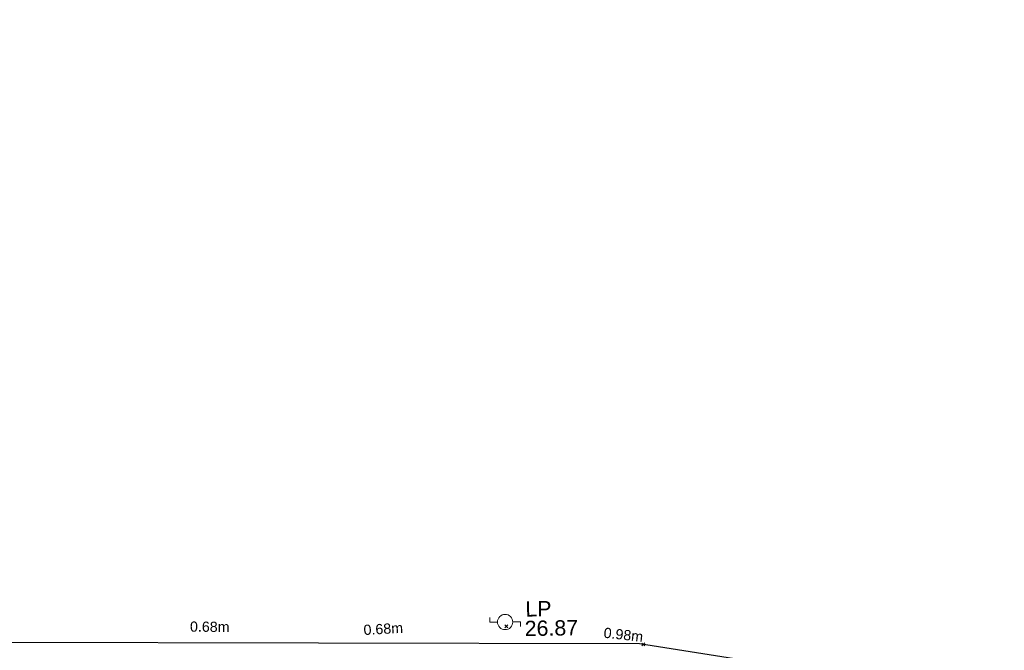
# Model space of a CAD drawing. Header units: millimetres. Extents: x -287732 to 520720, y -103372 to 287754.
# Tile 179 of 256: x -153004 to -128838, y 266545 to 282016. Entities that reach past the tile are written whole.
import ezdxf

# ---------------------------------------------------------------- set-up
doc = ezdxf.new("R2010")
doc.units = ezdxf.units.MM
doc.linetypes.add('IMPORT-UG_ELEC_QLB2 _2_', pattern=[2500, 1500, -300.0000000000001, 0, -50, 150, -300.0000000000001, 0, -200])
doc.linetypes.add('IMPORT-UG_ELEC_STREET LIGHTING_QLB2 _2_', pattern=[2700, 1500, -300.0000000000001, 0, -250, 150, -300.0000000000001, 0, -200])
for name, color, linetype, lineweight, true_color in [('00_TOPO_FURN_LAMP_POST', 7, 'Continuous', 9, 0x666666), ('12333-PUM-2D-U-0001-C01 - Rev2_REVIT IMPORT_dwg', 7, 'Continuous', 9, 0x767676), ('PUM-ELECTRIC-QLB2', 1, 'IMPORT-UG_ELEC_QLB2 _2_', 9, 0xff0000), ('PUM-SURVEY BOUNDARY_EXTENT', 190, 'Continuous', 25, 0x7f00ff)]:
    doc.layers.add(name, color=color, linetype=linetype, lineweight=lineweight, true_color=true_color)
doc.layers.add('GEN-TEXT', color=7, linetype='Continuous', lineweight=9)
doc.styles.add('Arial_1', font='arial.ttf', dxfattribs={"height": 250})
doc.styles.add('Swis721 Lt BT_2', font='swissl.ttf', dxfattribs={"height": 375})

# ---------------------------------------------------------------- blocks, each defined once
blk = doc.blocks.new('12333-PUM-2D-U-0001-C01 - Rev2_REVIT IMPORT_dwg_MSL_Lamp_Post_SYM-2077199-Site Location Plan Proposed')
at = {"layer": '00_TOPO_FURN_LAMP_POST', "color": 254, "true_color": 0xcccccc, "flags": 128}
for points in [[(-500.1060478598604, 0), (-1000.212095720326, 0), (-1000.212095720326, 316.7338303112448)], [(500.1060478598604, 0), (1000.21209571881, 0), (1000.21209571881, -316.7338303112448)]]:
    blk.add_lwpolyline(points, dxfattribs=at)
at = {"layer": '00_TOPO_FURN_LAMP_POST', "color": 254, "true_color": 0xcccccc}
blk.add_circle((0, 0), 500.1060478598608, dxfattribs=at)
blk = doc.blocks.new('12333-PUM-2D-U-0001-C01 - Rev2_REVIT IMPORT_dwg_MGS62954_T2_Galway_ITM_3d_Rev1-2077680-Site Location Plan Proposed')
at = {"xscale": 0.375, "yscale": 0.375, "zscale": 0.375}
blk.add_blockref('12333-PUM-2D-U-0001-C01 - Rev2_REVIT IMPORT_dwg_MSL_Lamp_Post_SYM-2077199-Site Location Plan Proposed', (533765554.2259499, 725825082.956905), dxfattribs=at)
at = {"layer": '00_TOPO_FURN_LAMP_POST', "char_height": 375, "attachment_point": 1, "line_spacing_factor": 1.005061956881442, "style": 'Swis721 Lt BT_2'}
for s, insert, width in [('LP', (533766057.7467788, 725825581.4341546), 707.5855621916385), ('26.87', (533766032.9755868, 725825102.978775), 1495.902363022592)]:
    blk.add_mtext(s, dxfattribs=dict(at, insert=insert, width=width))
blk = doc.blocks.new('12333-PUM-2D-U-0001-C01 - Rev2_REVIT IMPORT_dwg-1620468-Site Location Plan Proposed')
at = {"layer": 'GEN-TEXT', "color": 253, "true_color": 0xaaaaaa}
for p, q in [((124468.9219370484, 209087.0969220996), (124539.6326151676, 209157.8076002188)), ((124539.6326151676, 209087.0969220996), (124468.9219370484, 209157.8076002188)), ((127821.9948138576, 208583.2884822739), (127892.7054919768, 208653.9991603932)), ((127892.7054919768, 208583.2884822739), (127821.9948138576, 208653.9991603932))]:
    blk.add_line(p, q, dxfattribs=at)
at = {"layer": 'PUM-SURVEY BOUNDARY_EXTENT', "color": 201, "true_color": 0xd4aaff, "flags": 128}
blk.add_lwpolyline([(398928.9843219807, 219217.3848642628), (361065.0191528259, 201696.9033213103), (253020.3641528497, 166562.6593213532), (238979.1241529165, 183340.0803213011), (207851.1241528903, 192933.0803212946), (181881.5491528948, 199207.5523212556), (127765.7475235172, 208631.6913835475), (83230.35015305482, 209505.6438213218), (17731.79857071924, 209070.0515701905), (19321.96791528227, 195160.6532562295), (47319.66651009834, 195519.6426584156), (51594.7860137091, 181823.3532194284), (51018.52567121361, 144084.6209763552), (50538.16776373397, 139734.9456696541), (11069.20021306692, 147832.3187959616), (-5119.649847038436, 154965.6438215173), (-16971.13457121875, 159261.5584440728)], dxfattribs=at)
blk.add_blockref('12333-PUM-2D-U-0001-C01 - Rev2_REVIT IMPORT_dwg_MGS62954_T2_Galway_ITM_3d_Rev1-2077680-Site Location Plan Proposed', (-533641079.6498471, -725615854.3561786))
at = {"layer": 'PUM-ELECTRIC-QLB2', "char_height": 250, "width": 1160.025439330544, "attachment_point": 2, "line_spacing_factor": 0.9417779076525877, "style": 'Arial_1'}
for s, insert, rotation in [('0.68m', (117229.0330799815, 209363.7813488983), 358.4022264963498), ('0.68m', (121478.2496851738, 209238.2051679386), 2.255889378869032), ('0.98m', (127389.4040765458, 208990.9550085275), 352.80604323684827)]:
    blk.add_mtext(s, dxfattribs=dict(at, insert=insert, rotation=rotation))

msp = doc.modelspace()

# ---------------------------------------------------------------- block references
at = {"layer": '12333-PUM-2D-U-0001-C01 - Rev2_REVIT IMPORT_dwg', "color": 254, "linetype": 'IMPORT-UG_ELEC_STREET LIGHTING_QLB2 _2_', "true_color": 0xffd4d4, "rotation": 0.9999999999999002}
msp.add_blockref('12333-PUM-2D-U-0001-C01 - Rev2_REVIT IMPORT_dwg-1620468-Site Location Plan Proposed', (-261895.0770586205, 55869.5817132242), dxfattribs=at)

doc.saveas('drawing.dxf')
